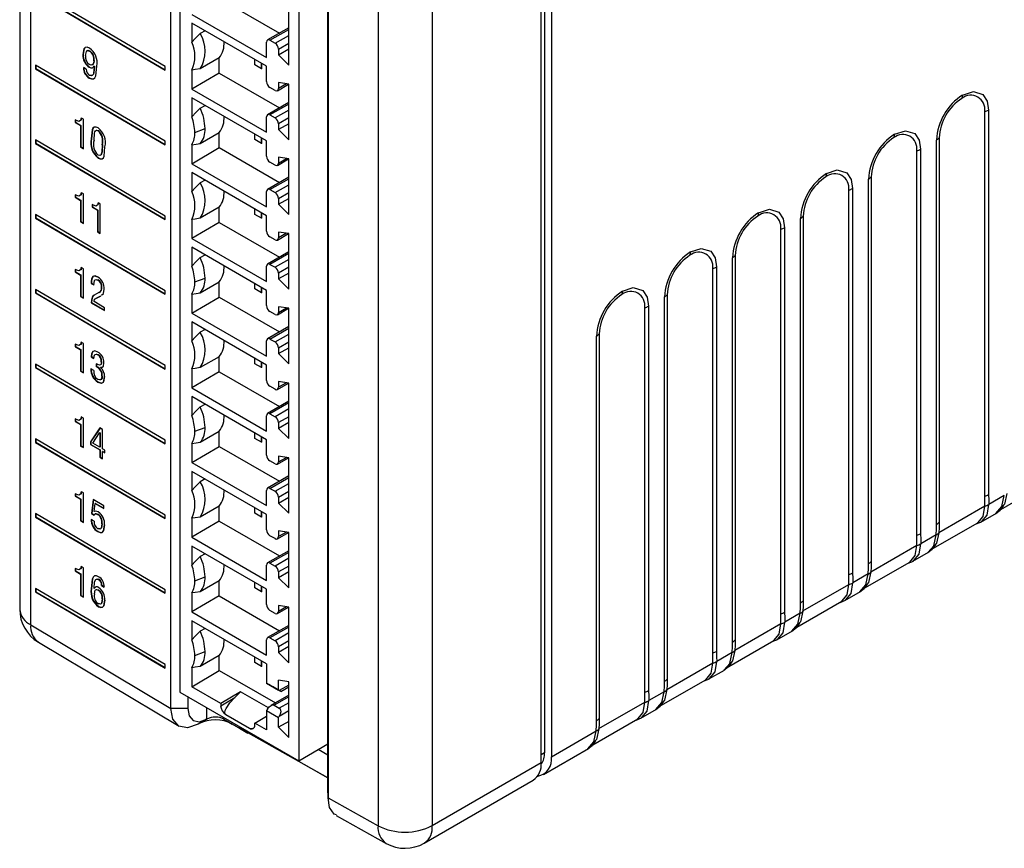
# Model space of a CAD drawing. Header units: millimetres. Extents: x 0 to 559, y 0 to 432.
# Tile 16 of 23: x 351 to 392, y 263 to 298. Entities that reach past the tile are written whole.
import ezdxf

# ---------------------------------------------------------------- set-up
doc = ezdxf.new("R2010")
doc.units = ezdxf.units.MM
doc.header["$LTSCALE"] = 2

msp = doc.modelspace()

# ---------------------------------------------------------------- linework, layer by layer
for p, q in [((357.408, 268.963), (357.408, 327.595)), ((351.119, 326.066), (351.119, 273.095)), ((357.781, 326.263), (357.781, 269.648)), ((372.951, 325.61), (372.951, 267.116)), ((351.577, 272.447), (351.577, 325.419)), ((373.234, 325.322), (373.234, 266.953)), ((372.81, 266.708), (372.81, 325.077)), ((363.94, 265.649), (363.94, 324.05)), ((363.943, 323.633), (363.943, 265.242)), ((362.73, 323.406), (362.73, 266.791)), ((366.022, 322.453), (366.022, 264.084)), ((368.275, 322.459), (368.275, 264.09)), ((357.176, 295.682), (351.779, 298.852)), ((351.779, 298.705), (357.176, 295.535)), ((351.793, 298.714), (357.176, 295.551)), ((359.421, 298.525), (361.929, 297.077)), ((358.276, 297.856), (361.387, 296.06)), ((362.306, 295.746), (362.306, 298.056)), ((361.387, 295.692), (358.276, 297.488)), ((358.276, 297.488), (358.276, 296.695)), ((358.827, 297.17), (358.629, 297.056)), ((362.306, 297.295), (361.428, 296.788)), ((361.528, 296.778), (362.306, 297.227)), ((361.74, 296.656), (362.306, 296.982)), ((361.387, 296.06), (361.387, 296.697)), ((361.528, 296.778), (361.74, 296.656)), ((361.882, 296.411), (362.306, 296.656)), ((353.758, 296.194), (353.744, 296.186)), ((354.02, 296.45), (354.021, 296.451)), ((354.039, 296.337), (354.025, 296.329)), ((361.882, 296.169), (362.306, 296.414)), ((361.882, 296.411), (361.882, 296.169)), ((361.882, 296.169), (362.306, 295.746)), ((357.176, 292.571), (351.779, 295.741)), ((351.779, 295.741), (351.779, 295.594)), ((351.793, 295.733), (351.793, 295.603)), ((354.185, 295.661), (354.223, 295.694)), ((354.215, 295.929), (354.2, 295.921)), ((354.2, 295.92), (354.2, 295.921)), ((354.223, 295.694), (354.209, 295.686)), ((354.209, 295.686), (354.212, 295.685)), ((354.226, 295.693), (354.212, 295.685)), ((354.223, 295.694), (354.226, 295.693)), ((357.176, 295.535), (357.176, 295.682)), ((359.421, 296.043), (358.629, 295.586)), ((359.421, 295.414), (359.421, 296.043)), ((360.892, 295.749), (360.892, 295.978)), ((361.175, 295.586), (360.892, 295.749)), ((361.175, 295.586), (361.175, 295.815)), ((361.193, 295.587), (361.193, 295.804)), ((361.387, 295.055), (361.387, 295.692)), ((351.793, 295.603), (351.779, 295.594)), ((351.779, 295.594), (357.176, 292.424)), ((351.793, 295.603), (357.176, 292.44)), ((353.884, 295.57), (353.771, 295.637)), ((354.026, 295.663), (354.012, 295.655)), ((358.276, 295.538), (358.276, 294.745)), ((359.421, 295.414), (358.276, 294.745)), ((359.421, 295.414), (361.929, 293.966)), ((361.193, 295.587), (361.175, 295.586)), ((354.026, 295.209), (354.012, 295.201)), ((361.84, 294.678), (362.304, 294.945)), ((362.306, 294.945), (361.882, 295.012)), ((361.882, 295.012), (361.882, 294.77)), ((362.211, 294.96), (361.882, 294.77)), ((362.306, 292.634), (362.306, 294.945)), ((358.276, 294.745), (361.387, 292.949)), ((361.74, 294.688), (361.528, 294.81)), ((361.387, 292.585), (358.276, 294.381)), ((358.276, 294.381), (358.276, 293.589)), ((358.629, 293.949), (358.827, 294.063)), ((362.306, 294.184), (361.428, 293.677)), ((362.306, 294.116), (361.528, 293.667)), ((361.528, 293.667), (361.74, 293.545)), ((362.306, 293.871), (361.74, 293.545)), ((391.255, 277.807), (391.255, 293.811)), ((391.417, 293.873), (391.417, 277.869)), ((353.429, 293.46), (353.429, 293.356)), ((353.444, 293.364), (353.429, 293.356)), ((353.429, 293.356), (353.654, 293.224)), ((353.444, 293.468), (353.444, 293.364)), ((353.444, 293.364), (353.668, 293.232)), ((353.668, 293.232), (353.654, 293.224)), ((353.654, 293.224), (353.654, 292.33)), ((353.668, 293.232), (353.668, 292.338)), ((353.767, 293.489), (353.678, 293.541)), ((353.767, 292.264), (353.767, 293.489)), ((361.387, 292.949), (361.387, 293.586)), ((362.306, 293.545), (361.882, 293.3)), ((362.306, 293.303), (361.882, 293.058)), ((361.882, 293.3), (361.882, 293.058)), ((354.393, 293.018), (354.379, 293.009)), ((358.403, 292.936), (358.827, 293.099)), ((358.629, 292.479), (359.421, 292.936)), ((359.421, 292.307), (359.421, 292.936)), ((360.892, 292.642), (360.892, 292.871)), ((361.882, 293.058), (362.306, 292.634)), ((357.176, 289.46), (351.779, 292.63)), ((351.779, 292.63), (351.779, 292.483)), ((351.793, 292.491), (351.779, 292.483)), ((351.779, 292.483), (357.176, 289.313)), ((351.793, 292.622), (351.793, 292.491)), ((351.793, 292.491), (357.176, 289.329)), ((354.109, 292.679), (354.095, 292.671)), ((354.21, 292.625), (354.21, 292.625)), ((354.564, 292.433), (354.55, 292.425)), ((357.176, 292.424), (357.176, 292.571)), ((358.276, 292.431), (358.276, 291.638)), ((361.175, 292.479), (360.892, 292.642)), ((361.175, 292.479), (361.175, 292.708)), ((361.193, 292.481), (361.175, 292.479)), ((361.193, 292.481), (361.193, 292.697)), ((361.387, 291.948), (361.387, 292.585)), ((389.254, 276.62), (389.254, 292.624)), ((389.362, 292.718), (389.362, 276.714)), ((353.668, 292.338), (353.654, 292.33)), ((353.654, 292.33), (353.767, 292.264)), ((353.668, 292.338), (353.767, 292.28)), ((358.276, 291.638), (359.421, 292.307)), ((359.421, 292.307), (361.929, 290.859)), ((388.427, 276.174), (388.427, 292.178)), ((388.589, 292.241), (388.589, 276.236)), ((354.394, 291.882), (354.379, 291.874)), ((354.393, 291.882), (354.379, 291.874)), ((354.379, 291.874), (354.379, 291.874)), ((354.393, 291.882), (354.394, 291.882)), ((358.276, 291.638), (361.387, 289.842)), ((361.74, 291.581), (361.528, 291.703)), ((361.84, 291.571), (362.304, 291.838)), ((362.306, 291.838), (361.882, 291.905)), ((361.882, 291.905), (361.882, 291.663)), ((361.882, 291.663), (362.211, 291.853)), ((362.306, 289.528), (362.306, 291.838)), ((361.387, 289.474), (358.276, 291.27)), ((358.276, 291.27), (358.276, 290.478)), ((358.827, 290.952), (358.629, 290.838)), ((362.306, 291.077), (361.428, 290.57)), ((361.528, 290.56), (362.306, 291.009)), ((361.74, 290.438), (362.306, 290.764)), ((386.425, 274.987), (386.425, 290.992)), ((386.534, 291.085), (386.534, 275.081)), ((353.444, 290.357), (353.444, 290.253)), ((353.767, 290.378), (353.678, 290.43)), ((353.767, 289.153), (353.767, 290.378)), ((361.387, 289.842), (361.387, 290.479)), ((361.528, 290.56), (361.74, 290.438)), ((361.882, 290.193), (362.306, 290.438)), ((385.598, 274.541), (385.598, 290.545)), ((385.761, 290.608), (385.761, 274.604)), ((353.429, 290.348), (353.429, 290.245)), ((353.444, 290.253), (353.429, 290.245)), ((353.429, 290.245), (353.654, 290.113)), ((353.444, 290.253), (353.668, 290.121)), ((353.668, 290.121), (353.654, 290.113)), ((353.654, 290.113), (353.654, 289.219)), ((353.668, 290.121), (353.668, 289.227)), ((354.146, 289.944), (354.146, 289.84)), ((354.469, 289.965), (354.38, 290.017)), ((354.469, 288.74), (354.469, 289.965)), ((361.882, 289.951), (362.306, 290.196)), ((361.882, 290.193), (361.882, 289.951)), ((361.882, 289.951), (362.306, 289.528)), ((354.131, 289.936), (354.131, 289.832)), ((354.146, 289.84), (354.131, 289.832)), ((354.131, 289.832), (354.356, 289.7)), ((354.146, 289.84), (354.37, 289.708)), ((354.37, 289.708), (354.356, 289.7)), ((354.356, 289.7), (354.356, 288.807)), ((354.37, 289.708), (354.37, 288.815)), ((359.421, 289.825), (358.629, 289.368)), ((359.421, 289.196), (359.421, 289.825)), ((360.892, 289.531), (360.892, 289.76)), ((361.175, 289.368), (361.175, 289.597)), ((361.193, 289.37), (361.193, 289.586)), ((357.176, 286.349), (351.779, 289.519)), ((351.779, 289.519), (351.779, 289.372)), ((351.793, 289.38), (351.779, 289.372)), ((351.779, 289.372), (357.176, 286.202)), ((351.793, 289.511), (351.793, 289.38)), ((351.793, 289.38), (357.176, 286.218)), ((353.668, 289.227), (353.654, 289.219)), ((353.654, 289.219), (353.767, 289.153)), ((353.668, 289.227), (353.767, 289.169)), ((357.176, 289.313), (357.176, 289.46)), ((358.276, 289.32), (358.276, 288.527)), ((359.421, 289.196), (358.276, 288.527)), ((359.421, 289.196), (361.929, 287.748)), ((361.175, 289.368), (360.892, 289.531)), ((361.193, 289.37), (361.175, 289.368)), ((361.387, 288.837), (361.387, 289.474)), ((383.597, 273.355), (383.597, 289.359)), ((383.705, 289.452), (383.705, 273.448)), ((354.37, 288.815), (354.356, 288.807)), ((354.356, 288.807), (354.469, 288.74)), ((354.37, 288.815), (354.469, 288.757)), ((361.84, 288.46), (362.304, 288.727)), ((362.306, 288.727), (361.882, 288.794)), ((361.882, 288.794), (361.882, 288.552)), ((362.211, 288.742), (361.882, 288.552)), ((362.306, 286.417), (362.306, 288.727)), ((382.77, 272.908), (382.77, 288.912)), ((382.932, 288.975), (382.932, 272.971)), ((358.276, 288.527), (361.387, 286.731)), ((361.74, 288.47), (361.528, 288.592)), ((361.387, 286.367), (358.276, 288.163)), ((358.276, 288.163), (358.276, 287.371)), ((362.306, 287.966), (361.428, 287.459)), ((362.306, 287.898), (361.528, 287.449)), ((358.629, 287.731), (358.827, 287.845)), ((362.306, 287.653), (361.74, 287.327)), ((380.768, 271.722), (380.768, 287.726)), ((380.877, 287.82), (380.877, 271.815)), ((353.429, 287.237), (353.429, 287.134)), ((353.444, 287.142), (353.429, 287.134)), ((353.429, 287.134), (353.654, 287.002)), ((353.444, 287.246), (353.444, 287.142)), ((353.444, 287.142), (353.668, 287.01)), ((353.767, 287.267), (353.678, 287.319)), ((353.767, 286.042), (353.767, 287.267)), ((361.387, 286.731), (361.387, 287.368)), ((361.528, 287.449), (361.74, 287.327)), ((362.306, 287.327), (361.882, 287.082)), ((362.306, 287.085), (361.882, 286.84)), ((361.882, 287.082), (361.882, 286.84)), ((379.941, 271.275), (379.941, 287.28)), ((380.104, 287.342), (380.104, 271.338)), ((353.668, 287.01), (353.654, 287.002)), ((353.654, 287.002), (353.654, 286.108)), ((353.668, 287.01), (353.668, 286.116)), ((354.11, 286.742), (354.096, 286.734)), ((354.096, 286.734), (354.096, 286.658)), ((354.11, 286.666), (354.096, 286.658)), ((354.11, 286.742), (354.11, 286.666)), ((354.11, 286.666), (354.223, 286.6)), ((354.175, 286.949), (354.161, 286.941)), ((354.305, 286.825), (354.38, 286.804)), ((354.38, 286.804), (354.366, 286.795)), ((358.403, 286.718), (358.827, 286.881)), ((358.629, 286.261), (359.421, 286.718)), ((359.421, 286.089), (359.421, 286.718)), ((361.882, 286.84), (362.306, 286.417)), ((357.176, 283.238), (351.779, 286.408)), ((351.779, 286.408), (351.779, 286.261)), ((351.793, 286.269), (351.779, 286.261)), ((351.779, 286.261), (357.176, 283.091)), ((351.793, 286.4), (351.793, 286.269)), ((351.793, 286.269), (357.176, 283.107)), ((354.096, 286.658), (354.209, 286.592)), ((354.412, 286.275), (354.214, 286.164)), ((354.538, 286.494), (354.524, 286.486)), ((357.176, 286.202), (357.176, 286.349)), ((360.892, 286.424), (360.892, 286.653)), ((361.175, 286.261), (360.892, 286.424)), ((361.175, 286.261), (361.175, 286.49)), ((361.193, 286.263), (361.175, 286.261)), ((361.193, 286.263), (361.193, 286.479)), ((361.387, 285.73), (361.387, 286.367)), ((353.668, 286.116), (353.654, 286.108)), ((353.654, 286.108), (353.767, 286.042)), ((353.668, 286.116), (353.767, 286.058)), ((354.109, 285.857), (354.095, 285.849)), ((354.095, 285.849), (354.649, 285.524)), ((354.109, 285.857), (354.649, 285.54)), ((354.149, 286.096), (354.135, 286.088)), ((354.649, 285.643), (354.21, 285.901)), ((354.286, 286.035), (354.474, 286.127)), ((354.3, 286.043), (354.286, 286.035)), ((354.3, 286.043), (354.488, 286.135)), ((354.488, 286.135), (354.474, 286.127)), ((358.276, 286.213), (358.276, 285.42)), ((358.276, 285.42), (359.421, 286.089)), ((359.421, 286.089), (361.929, 284.641)), ((377.94, 270.089), (377.94, 286.093)), ((378.048, 286.187), (378.048, 270.183)), ((354.649, 285.524), (354.649, 285.643)), ((361.74, 285.363), (361.528, 285.485)), ((361.84, 285.353), (362.304, 285.621)), ((362.306, 285.62), (361.882, 285.687)), ((361.882, 285.687), (361.882, 285.445)), ((361.882, 285.445), (362.211, 285.635)), ((362.306, 283.31), (362.306, 285.62)), ((377.113, 269.643), (377.113, 285.647)), ((377.275, 285.709), (377.275, 269.705)), ((358.276, 285.42), (361.387, 283.624)), ((361.387, 283.256), (358.276, 285.052)), ((358.276, 285.052), (358.276, 284.26)), ((358.827, 284.734), (358.629, 284.62)), ((362.306, 284.859), (361.428, 284.352)), ((361.528, 284.342), (362.306, 284.791)), ((361.387, 283.624), (361.387, 284.261)), ((361.528, 284.342), (361.74, 284.22)), ((361.74, 284.22), (362.306, 284.546)), ((361.882, 283.975), (362.306, 284.22)), ((375.112, 268.456), (375.112, 284.46)), ((375.22, 284.554), (375.22, 268.55)), ((353.429, 284.126), (353.429, 284.023)), ((353.444, 284.031), (353.429, 284.023)), ((353.429, 284.023), (353.654, 283.891)), ((353.444, 284.135), (353.444, 284.031)), ((353.444, 284.031), (353.668, 283.899)), ((353.668, 283.899), (353.654, 283.891)), ((353.654, 283.891), (353.654, 282.997)), ((353.668, 283.899), (353.668, 283.005)), ((353.767, 284.156), (353.678, 284.208)), ((353.767, 282.931), (353.767, 284.156)), ((361.882, 283.733), (362.306, 283.978)), ((361.882, 283.975), (361.882, 283.733)), ((354.11, 283.611), (354.096, 283.602)), ((354.096, 283.602), (354.209, 283.536)), ((354.11, 283.611), (354.223, 283.544)), ((354.384, 283.69), (354.37, 283.682)), ((354.526, 283.405), (354.512, 283.397)), ((359.421, 283.607), (358.629, 283.15)), ((359.421, 282.978), (359.421, 283.607)), ((360.892, 283.313), (360.892, 283.542)), ((361.882, 283.733), (362.306, 283.31)), ((357.176, 280.127), (351.779, 283.297)), ((351.779, 283.297), (351.779, 283.15)), ((351.793, 283.158), (351.779, 283.15)), ((351.779, 283.15), (357.176, 279.98)), ((351.793, 283.289), (351.793, 283.158)), ((351.793, 283.158), (357.176, 279.996)), ((353.668, 283.005), (353.654, 282.997)), ((353.654, 282.997), (353.767, 282.931)), ((353.668, 283.005), (353.767, 282.947)), ((354.197, 283.036), (354.082, 283.104)), ((354.303, 283.311), (354.303, 283.191)), ((354.317, 283.2), (354.303, 283.191)), ((354.317, 283.319), (354.317, 283.2)), ((354.497, 283.168), (354.483, 283.16)), ((354.483, 283.157), (354.483, 283.16)), ((357.176, 283.091), (357.176, 283.238)), ((358.276, 283.102), (358.276, 282.309)), ((361.175, 283.15), (360.892, 283.313)), ((361.175, 283.15), (361.175, 283.379)), ((361.193, 283.152), (361.175, 283.15)), ((361.193, 283.152), (361.193, 283.368)), ((361.387, 282.619), (361.387, 283.256)), ((354.552, 282.8), (354.538, 282.792)), ((359.421, 282.978), (358.276, 282.309)), ((359.421, 282.978), (361.929, 281.53)), ((362.306, 282.509), (361.882, 282.576)), ((361.882, 282.576), (361.882, 282.334)), ((354.382, 282.556), (354.367, 282.548)), ((358.276, 282.309), (361.387, 280.513)), ((361.74, 282.252), (361.528, 282.374)), ((361.84, 282.242), (362.304, 282.51)), ((362.211, 282.524), (361.882, 282.334)), ((362.306, 280.199), (362.306, 282.509)), ((361.387, 280.149), (358.276, 281.945)), ((358.276, 281.945), (358.276, 281.153)), ((358.629, 281.513), (358.827, 281.627)), ((362.306, 281.748), (361.428, 281.241)), ((362.306, 281.68), (361.528, 281.231)), ((362.306, 281.435), (361.74, 281.109)), ((353.429, 281.015), (353.429, 280.912)), ((353.444, 281.024), (353.444, 280.92)), ((353.767, 281.045), (353.678, 281.096)), ((353.767, 279.82), (353.767, 281.045)), ((361.387, 280.513), (361.387, 281.15)), ((361.528, 281.231), (361.74, 281.109)), ((362.306, 281.109), (361.882, 280.864)), ((353.444, 280.92), (353.429, 280.912)), ((353.429, 280.912), (353.654, 280.78)), ((353.444, 280.92), (353.668, 280.788)), ((353.668, 280.788), (353.654, 280.78)), ((353.654, 280.78), (353.654, 279.886)), ((353.668, 280.788), (353.668, 279.894)), ((354.457, 280.639), (354.069, 280.068)), ((354.463, 280.636), (354.083, 280.076)), ((354.56, 280.579), (354.457, 280.639)), ((354.56, 279.776), (354.56, 280.579)), ((358.403, 280.5), (358.827, 280.663)), ((362.306, 280.867), (361.882, 280.622)), ((361.882, 280.864), (361.882, 280.622)), ((361.882, 280.622), (362.306, 280.199)), ((357.176, 277.016), (351.779, 280.186)), ((351.779, 280.186), (351.779, 280.039)), ((351.793, 280.178), (351.793, 280.047)), ((354.158, 280.012), (354.444, 280.433)), ((354.458, 280.441), (354.444, 280.433)), ((354.444, 280.433), (354.447, 280.431)), ((354.461, 280.439), (354.447, 280.431)), ((354.447, 280.431), (354.447, 279.842)), ((354.458, 280.441), (354.461, 280.439)), ((354.461, 280.439), (354.461, 279.85)), ((357.176, 279.98), (357.176, 280.127)), ((358.629, 280.043), (359.421, 280.5)), ((359.421, 279.871), (359.421, 280.5)), ((360.892, 280.206), (360.892, 280.435)), ((361.175, 280.043), (360.892, 280.206)), ((361.175, 280.043), (361.175, 280.272)), ((361.193, 280.045), (361.193, 280.261)), ((361.387, 279.512), (361.387, 280.149)), ((351.793, 280.047), (351.779, 280.039)), ((351.779, 280.039), (357.176, 276.869)), ((351.793, 280.047), (357.176, 276.885)), ((353.668, 279.894), (353.654, 279.886)), ((353.654, 279.886), (353.767, 279.82)), ((353.668, 279.894), (353.767, 279.836)), ((354.083, 280.076), (354.069, 280.068)), ((354.069, 280.068), (354.069, 279.945)), ((354.083, 279.953), (354.069, 279.945)), ((354.069, 279.945), (354.447, 279.723)), ((354.083, 280.076), (354.083, 279.953)), ((354.083, 279.953), (354.461, 279.731)), ((354.447, 279.842), (354.158, 280.012)), ((354.461, 279.85), (354.447, 279.842)), ((354.461, 279.731), (354.447, 279.723)), ((354.447, 279.723), (354.447, 279.42)), ((354.461, 279.731), (354.461, 279.428)), ((354.654, 279.721), (354.56, 279.776)), ((354.654, 279.601), (354.654, 279.721)), ((358.276, 279.995), (358.276, 279.202)), ((358.276, 279.202), (359.421, 279.871)), ((359.421, 279.871), (361.929, 278.423)), ((361.193, 280.045), (361.175, 280.043)), ((354.461, 279.428), (354.447, 279.42)), ((354.447, 279.42), (354.56, 279.354)), ((354.461, 279.428), (354.56, 279.37)), ((354.574, 279.665), (354.56, 279.657)), ((354.56, 279.354), (354.56, 279.657)), ((354.56, 279.657), (354.654, 279.601)), ((354.574, 279.665), (354.654, 279.618)), ((361.84, 279.135), (362.304, 279.403)), ((362.306, 279.402), (361.882, 279.469)), ((361.882, 279.469), (361.882, 279.227)), ((361.882, 279.227), (362.211, 279.417)), ((362.306, 277.092), (362.306, 279.402)), ((358.276, 279.202), (361.387, 277.406)), ((361.74, 279.145), (361.528, 279.268)), ((361.387, 277.038), (358.276, 278.834)), ((358.276, 278.834), (358.276, 278.042)), ((358.827, 278.516), (358.629, 278.402)), ((362.306, 278.641), (361.428, 278.134)), ((361.528, 278.124), (362.306, 278.573)), ((361.528, 278.124), (361.74, 278.002)), ((361.74, 278.002), (362.306, 278.328)), ((391.833, 277.192), (393.794, 278.324)), ((353.429, 277.904), (353.429, 277.801)), ((353.444, 277.809), (353.429, 277.801)), ((353.429, 277.801), (353.654, 277.669)), ((353.444, 277.913), (353.444, 277.809)), ((353.444, 277.809), (353.668, 277.677)), ((353.668, 277.677), (353.654, 277.669)), ((353.654, 277.669), (353.654, 276.775)), ((353.668, 277.677), (353.668, 276.783)), ((353.767, 277.934), (353.678, 277.985)), ((353.767, 276.709), (353.767, 277.934)), ((354.171, 277.666), (354.112, 277.074)), ((354.184, 277.658), (354.126, 277.083)), ((354.616, 277.404), (354.171, 277.666)), ((361.387, 277.406), (361.387, 278.043)), ((361.882, 277.757), (362.306, 278.002)), ((361.882, 277.515), (362.306, 277.76)), ((361.882, 277.757), (361.882, 277.515)), ((392.071, 277.827), (391.429, 277.456)), ((354.217, 277.162), (354.264, 277.492)), ((354.278, 277.5), (354.264, 277.492)), ((354.264, 277.492), (354.616, 277.285)), ((354.278, 277.5), (354.616, 277.302)), ((354.616, 277.285), (354.616, 277.404)), ((359.421, 277.389), (358.629, 276.932)), ((359.421, 276.76), (359.421, 277.389)), ((360.892, 277.095), (360.892, 277.324)), ((361.882, 277.515), (362.306, 277.092)), ((389.351, 276.288), (391.266, 277.393)), ((357.176, 273.905), (351.779, 277.075)), ((351.779, 277.075), (351.779, 276.928)), ((351.793, 276.936), (351.779, 276.928)), ((351.779, 276.928), (357.176, 273.758)), ((351.793, 277.067), (351.793, 276.936)), ((351.793, 276.936), (357.176, 273.774)), ((354.126, 277.083), (354.112, 277.074)), ((354.112, 277.074), (354.212, 277.016)), ((354.126, 277.083), (354.226, 277.024)), ((354.22, 277.157), (354.217, 277.162)), ((354.234, 277.166), (354.22, 277.157)), ((354.269, 277.071), (354.255, 277.063)), ((354.374, 277.05), (354.36, 277.042)), ((357.176, 276.869), (357.176, 277.016)), ((358.276, 276.884), (358.276, 276.091)), ((361.175, 276.932), (360.892, 277.095)), ((361.175, 276.932), (361.175, 277.161)), ((361.193, 276.934), (361.175, 276.932)), ((361.193, 276.934), (361.193, 277.15)), ((361.387, 276.401), (361.387, 277.038)), ((391.094, 276.722), (391.743, 277.097)), ((353.668, 276.783), (353.654, 276.775)), ((353.654, 276.775), (353.767, 276.709)), ((353.668, 276.783), (353.767, 276.725)), ((354.21, 276.763), (354.095, 276.831)), ((354.455, 276.435), (354.381, 276.453)), ((354.551, 276.654), (354.537, 276.646)), ((359.421, 276.76), (358.276, 276.091)), ((359.421, 276.76), (361.929, 275.312)), ((389.005, 275.56), (390.966, 276.692)), ((354.384, 276.332), (354.37, 276.324)), ((358.276, 276.091), (361.387, 274.295)), ((361.74, 276.034), (361.528, 276.156)), ((361.84, 276.024), (362.304, 276.292)), ((362.306, 276.291), (361.882, 276.358)), ((361.882, 276.358), (361.882, 276.116)), ((362.211, 276.306), (361.882, 276.116)), ((362.306, 273.981), (362.306, 276.291)), ((389.242, 276.194), (388.6, 275.823)), ((361.387, 273.927), (358.276, 275.723)), ((358.276, 275.723), (358.276, 274.931)), ((386.523, 274.655), (388.438, 275.761)), ((358.827, 275.405), (358.629, 275.291)), ((362.306, 275.53), (361.428, 275.023)), ((362.306, 275.462), (361.528, 275.013)), ((362.306, 275.217), (361.74, 274.891)), ((388.266, 275.089), (388.915, 275.464)), ((353.429, 274.793), (353.429, 274.69)), ((353.444, 274.801), (353.444, 274.698)), ((353.767, 274.822), (353.678, 274.874)), ((353.767, 273.598), (353.767, 274.822)), ((361.387, 274.295), (361.387, 274.932)), ((361.528, 275.013), (361.74, 274.891)), ((362.306, 274.891), (361.882, 274.646)), ((386.176, 273.927), (388.137, 275.059)), ((353.444, 274.698), (353.429, 274.69)), ((353.429, 274.69), (353.654, 274.558)), ((353.444, 274.698), (353.668, 274.566)), ((353.668, 274.566), (353.654, 274.558)), ((353.654, 274.558), (353.654, 273.664)), ((353.668, 274.566), (353.668, 273.672)), ((358.403, 274.278), (358.827, 274.441)), ((362.306, 274.649), (361.882, 274.404)), ((361.882, 274.646), (361.882, 274.404)), ((361.882, 274.404), (362.306, 273.981)), ((386.414, 274.561), (385.772, 274.191)), ((354.403, 274.346), (354.389, 274.338)), ((354.539, 274.091), (354.525, 274.083)), ((354.525, 274.083), (354.638, 274.016)), ((354.539, 274.091), (354.652, 274.025)), ((359.421, 274.278), (358.629, 273.821)), ((359.421, 273.649), (359.421, 274.278)), ((360.892, 273.984), (360.892, 274.213)), ((361.175, 273.821), (360.892, 273.984)), ((361.175, 273.821), (361.175, 274.05)), ((361.193, 273.823), (361.193, 274.039)), ((383.694, 273.022), (385.609, 274.128)), ((357.176, 270.794), (351.779, 273.964)), ((351.779, 273.964), (351.779, 273.817)), ((351.793, 273.825), (351.779, 273.817)), ((351.779, 273.817), (357.176, 270.647)), ((351.793, 273.956), (351.793, 273.825)), ((351.793, 273.825), (357.176, 270.663)), ((353.668, 273.672), (353.654, 273.664)), ((353.654, 273.664), (353.767, 273.598)), ((353.668, 273.672), (353.767, 273.614)), ((354.109, 273.952), (354.095, 273.944)), ((354.213, 273.959), (354.21, 273.961)), ((354.227, 273.967), (354.213, 273.959)), ((354.397, 273.895), (354.383, 273.887)), ((357.176, 273.758), (357.176, 273.905)), ((358.276, 273.773), (358.276, 272.98)), ((359.421, 273.649), (358.276, 272.98)), ((359.421, 273.649), (361.929, 272.201)), ((361.193, 273.823), (361.175, 273.821)), ((361.387, 273.29), (361.387, 273.927)), ((385.438, 273.456), (386.087, 273.831)), ((354.409, 273.207), (354.394, 273.199)), ((354.408, 273.207), (354.394, 273.199)), ((354.394, 273.199), (354.394, 273.199)), ((354.474, 273.312), (354.406, 273.328)), ((354.408, 273.207), (354.409, 273.207)), ((354.564, 273.535), (354.55, 273.527)), ((354.564, 273.535), (354.55, 273.527)), ((354.55, 273.527), (354.55, 273.527)), ((354.564, 273.535), (354.564, 273.535)), ((361.84, 272.913), (362.304, 273.181)), ((362.306, 273.18), (361.882, 273.247)), ((361.882, 273.247), (361.882, 273.005)), ((362.211, 273.195), (361.882, 273.005)), ((362.306, 270.87), (362.306, 273.18)), ((383.348, 272.294), (385.309, 273.426)), ((358.276, 272.98), (361.387, 271.184)), ((361.74, 272.923), (361.528, 273.045)), ((383.586, 272.928), (382.943, 272.558)), ((351.577, 272.447), (357.408, 268.963)), ((361.387, 270.816), (358.276, 272.612)), ((358.276, 272.612), (358.276, 271.82)), ((362.306, 272.419), (361.428, 271.912)), ((362.306, 272.351), (361.528, 271.902)), ((380.866, 271.389), (382.781, 272.495)), ((358.827, 272.294), (358.629, 272.18)), ((362.306, 272.106), (361.74, 271.78)), ((382.609, 271.823), (383.258, 272.198)), ((351.898, 271.721), (357.747, 268.226)), ((361.387, 271.184), (361.387, 271.821)), ((361.528, 271.902), (361.74, 271.78)), ((362.306, 271.78), (361.882, 271.535)), ((362.306, 271.538), (361.882, 271.293)), ((361.882, 271.535), (361.882, 271.293)), ((380.519, 270.661), (382.48, 271.793)), ((358.403, 271.167), (358.827, 271.33)), ((359.421, 271.167), (358.629, 270.71)), ((359.421, 270.538), (359.421, 271.167)), ((361.882, 271.293), (362.306, 270.87)), ((380.757, 271.296), (380.115, 270.925)), ((357.176, 270.647), (357.176, 270.794)), ((360.892, 270.873), (360.892, 271.102)), ((361.175, 270.71), (360.892, 270.873)), ((361.175, 270.71), (361.175, 270.939)), ((361.193, 270.712), (361.175, 270.71)), ((361.193, 270.712), (361.193, 270.928)), ((361.387, 270.816), (361.387, 270.016)), ((378.037, 269.757), (379.953, 270.862)), ((358.276, 270.662), (358.276, 269.869)), ((358.276, 269.869), (359.421, 270.538)), ((359.421, 270.538), (361.752, 269.192)), ((379.781, 270.191), (380.43, 270.565)), ((361.387, 270.016), (361.882, 269.73)), ((361.422, 269.996), (361.387, 270.016)), ((362.306, 270.069), (361.882, 270.136)), ((361.882, 269.73), (361.882, 270.136)), ((362.306, 269.934), (361.917, 269.71)), ((362.306, 267.759), (362.306, 270.069)), ((377.691, 269.028), (379.652, 270.16)), ((357.781, 269.648), (362.73, 266.791)), ((359.478, 269.175), (358.276, 269.869)), ((360.3, 269.655), (359.478, 269.175)), ((360.06, 269.416), (360.3, 269.655)), ((361.461, 268.985), (360.3, 269.655)), ((362.306, 269.512), (361.562, 269.083)), ((361.917, 269.71), (361.705, 269.832)), ((361.917, 269.71), (361.882, 269.73)), ((361.974, 269.675), (362.306, 269.867)), ((377.929, 269.663), (377.287, 269.292)), ((358.109, 269.459), (358.109, 268.963)), ((359.478, 269.08), (360.06, 269.416)), ((359.478, 269.175), (359.478, 269.08)), ((362.306, 269.444), (361.705, 269.097)), ((361.705, 269.097), (361.917, 268.975)), ((362.306, 269.2), (361.917, 268.975)), ((375.209, 268.124), (377.124, 269.229)), ((358.109, 268.963), (357.408, 268.963)), ((358.908, 268.523), (358.908, 268.997)), ((359.69, 268.712), (360.68, 268.141)), ((360.892, 268.358), (361.387, 268.647)), ((361.422, 268.934), (361.387, 268.873)), ((361.387, 268.873), (361.387, 268.072)), ((361.387, 268.873), (361.882, 268.587)), ((361.882, 268.587), (361.917, 268.648)), ((361.917, 268.648), (362.306, 268.873)), ((376.952, 268.558), (377.601, 268.932)), ((358.89, 268.512), (358.539, 268.31)), ((358.558, 268.32), (358.539, 268.31)), ((358.908, 268.523), (358.558, 268.32)), ((358.89, 268.512), (358.908, 268.523)), ((359.615, 268.516), (359.615, 268.589)), ((359.615, 268.516), (360.255, 268.14)), ((359.615, 268.516), (359.96, 268.313)), ((360.603, 267.935), (359.96, 268.313)), ((360.892, 268.263), (360.892, 268.358)), ((361.387, 268.072), (360.892, 268.358)), ((361.882, 268.182), (361.882, 268.587)), ((362.306, 268.427), (361.882, 268.182)), ((374.863, 267.395), (376.823, 268.527)), ((360.255, 268.14), (360.255, 268.22)), ((360.255, 268.14), (360.603, 267.935)), ((360.309, 268.188), (360.297, 268.14)), ((360.297, 268.14), (363.94, 266.074)), ((360.641, 267.941), (360.356, 268.106)), ((360.603, 267.935), (360.627, 267.949)), ((363.94, 266.07), (360.641, 267.941)), ((361.882, 268.182), (362.306, 267.759)), ((373.234, 266.953), (375.1, 268.03)), ((362.73, 266.791), (363.94, 267.489)), ((363.94, 267.023), (363.536, 267.256)), ((372.951, 267.116), (372.81, 267.034)), ((372.903, 266.22), (374.773, 267.3)), ((368.275, 264.09), (372.81, 266.708)), ((367.943, 263.357), (372.479, 265.975)), ((363.943, 265.242), (363.94, 265.649)), ((363.943, 265.242), (366.022, 264.084)), ((364.283, 264.505), (366.364, 263.345))]:
    msp.add_line(p, q)
at = {"flags": 128}
for points in [[(358.629, 297.056), (358.422, 296.848), (358.276, 296.695)], [(354.021, 296.451), (353.927, 296.485), (353.847, 296.471), (353.79, 296.414), (353.744, 296.186)], [(353.836, 296.455), (353.804, 296.423), (353.758, 296.194)], [(353.859, 296.142), (353.891, 296.312), (353.913, 296.339), (353.945, 296.351), (354.025, 296.329)], [(353.912, 296.328), (353.927, 296.347), (353.959, 296.359), (354.039, 296.337)], [(354.012, 295.201), (354.104, 295.166), (354.188, 295.166), (354.25, 295.211), (354.285, 295.292), (354.327, 295.701)], [(354.012, 295.655), (354.08, 295.627), (354.142, 295.627), (354.209, 295.686)], [(354.2, 295.921), (354.19, 295.824), (354.152, 295.753), (354.095, 295.74), (354.026, 295.766)], [(354.212, 295.685), (354.185, 295.412), (354.168, 295.353), (354.135, 295.31), (354.086, 295.296), (354.026, 295.312)], [(354.226, 295.693), (354.199, 295.421), (354.182, 295.361), (354.15, 295.318), (354.1, 295.304), (354.04, 295.32)], [(354.215, 295.929), (354.204, 295.832), (354.166, 295.761), (354.126, 295.752)], [(354.026, 295.663), (354.094, 295.635), (354.135, 295.635)], [(358.629, 295.586), (358.421, 295.554), (358.276, 295.538)], [(354.026, 295.209), (354.119, 295.174), (354.202, 295.174), (354.247, 295.207)], [(390.336, 294.498), (390.783, 294.645), (391.172, 294.524), (391.359, 294.246), (391.417, 293.873)], [(358.276, 293.589), (358.463, 293.783), (358.629, 293.949)], [(353.678, 293.541), (353.654, 293.441), (353.585, 293.399), (353.429, 293.46)], [(353.693, 293.549), (353.669, 293.449), (353.662, 293.445)], [(354.379, 293.129), (354.296, 293.159), (354.22, 293.158), (354.165, 293.115), (354.133, 293.042), (354.095, 292.671)], [(354.194, 293.135), (354.179, 293.123), (354.148, 293.05), (354.109, 292.679)], [(354.21, 292.625), (354.224, 292.906), (354.239, 292.969), (354.269, 293.014), (354.319, 293.028), (354.379, 293.009)], [(354.32, 293.033), (354.333, 293.036), (354.393, 293.018)], [(387.507, 292.865), (387.955, 293.012), (388.344, 292.891), (388.53, 292.613), (388.589, 292.241)], [(354.55, 292.425), (354.537, 292.119), (354.495, 291.995), (354.444, 291.974), (354.379, 291.993)], [(354.564, 292.433), (354.551, 292.127), (354.51, 292.003), (354.465, 291.985)], [(358.276, 292.431), (358.464, 292.453), (358.629, 292.479)], [(354.379, 291.874), (354.464, 291.84), (354.542, 291.839), (354.599, 291.881), (354.63, 291.957), (354.665, 292.336)], [(354.394, 291.882), (354.479, 291.848), (354.556, 291.847), (354.599, 291.879)], [(384.679, 291.232), (385.126, 291.379), (385.515, 291.259), (385.702, 290.98), (385.761, 290.608)], [(358.629, 290.838), (358.422, 290.63), (358.276, 290.478)], [(353.678, 290.43), (353.654, 290.33), (353.585, 290.288), (353.429, 290.348)], [(353.693, 290.438), (353.669, 290.338), (353.662, 290.334)], [(354.38, 290.017), (354.356, 289.917), (354.287, 289.876), (354.131, 289.936)], [(354.395, 290.025), (354.371, 289.925), (354.364, 289.921)], [(381.85, 289.6), (382.298, 289.746), (382.687, 289.626), (382.873, 289.347), (382.932, 288.975)], [(358.629, 289.368), (358.421, 289.336), (358.276, 289.32)], [(379.022, 287.967), (379.469, 288.113), (379.858, 287.993), (380.045, 287.715), (380.104, 287.342)], [(358.276, 287.371), (358.463, 287.565), (358.629, 287.731)], [(353.678, 287.319), (353.654, 287.219), (353.585, 287.177), (353.429, 287.237)], [(353.693, 287.327), (353.669, 287.227), (353.662, 287.223)], [(354.161, 286.941), (354.107, 286.841), (354.096, 286.734)], [(354.175, 286.949), (354.121, 286.849), (354.11, 286.742)], [(354.371, 286.911), (354.244, 286.96), (354.191, 286.948)], [(354.385, 286.919), (354.259, 286.968), (354.205, 286.956)], [(354.209, 286.592), (354.231, 286.775), (354.251, 286.806), (354.284, 286.819), (354.366, 286.795)], [(354.528, 286.173), (354.608, 286.242), (354.639, 286.414)], [(358.276, 286.213), (358.464, 286.235), (358.629, 286.261)], [(376.193, 286.334), (376.641, 286.481), (377.03, 286.36), (377.216, 286.082), (377.275, 285.709)], [(354.135, 286.088), (354.102, 285.962), (354.095, 285.849)], [(354.149, 286.096), (354.117, 285.97), (354.109, 285.857)], [(354.214, 286.164), (354.165, 286.129), (354.135, 286.088)], [(354.229, 286.173), (354.179, 286.137), (354.149, 286.096)], [(354.21, 285.901), (354.236, 285.996), (354.286, 286.035)], [(358.629, 284.62), (358.422, 284.412), (358.276, 284.26)], [(353.693, 284.216), (353.669, 284.116), (353.662, 284.112)], [(353.678, 284.208), (353.654, 284.108), (353.585, 284.066), (353.429, 284.126)], [(354.373, 283.799), (354.242, 283.848), (354.142, 283.809), (354.104, 283.719), (354.096, 283.602)], [(354.17, 283.823), (354.156, 283.817), (354.118, 283.727), (354.11, 283.611)], [(354.209, 283.536), (354.216, 283.63), (354.249, 283.701), (354.304, 283.709), (354.37, 283.682)], [(354.512, 283.397), (354.506, 283.33), (354.487, 283.274), (354.444, 283.252), (354.303, 283.311)], [(354.304, 283.715), (354.319, 283.717), (354.384, 283.69)], [(354.526, 283.405), (354.52, 283.338), (354.506, 283.296)], [(354.483, 283.16), (354.555, 283.165), (354.603, 283.215), (354.625, 283.351)], [(354.497, 283.168), (354.569, 283.173), (354.596, 283.201)], [(358.629, 283.15), (358.421, 283.118), (358.276, 283.102)], [(354.367, 282.548), (354.504, 282.5), (354.604, 282.551), (354.651, 282.771)], [(354.538, 282.792), (354.528, 282.706), (354.49, 282.647), (354.438, 282.638), (354.377, 282.661)], [(354.382, 282.556), (354.518, 282.508), (354.618, 282.559), (354.665, 282.78)], [(354.552, 282.8), (354.542, 282.714), (354.504, 282.655), (354.47, 282.649)], [(358.276, 281.153), (358.463, 281.347), (358.629, 281.513)], [(353.678, 281.096), (353.654, 280.997), (353.585, 280.955), (353.429, 281.015)], [(353.693, 281.105), (353.669, 281.005), (353.662, 281.001)], [(358.276, 279.995), (358.464, 280.017), (358.629, 280.043)], [(358.629, 278.402), (358.422, 278.194), (358.276, 278.042)], [(353.678, 277.985), (353.654, 277.885), (353.585, 277.844), (353.429, 277.904)], [(353.693, 277.994), (353.669, 277.894), (353.662, 277.89)], [(391.266, 277.393), (391.257, 277.623), (391.255, 277.807)], [(391.417, 277.869), (391.421, 277.639), (391.429, 277.456)], [(391.72, 277.084), (391.723, 277.085), (391.971, 277.37), (392.071, 277.827)], [(392.179, 277.911), (392.08, 277.471), (392.012, 277.393)], [(390.961, 276.69), (390.965, 276.691), (391.196, 276.96), (391.267, 277.384)], [(391.115, 276.736), (391.119, 276.736), (391.357, 277.016), (391.429, 277.456)], [(391.267, 277.384), (391.266, 277.389), (391.266, 277.393)], [(391.72, 277.083), (391.903, 277.224), (392.049, 277.413)], [(354.212, 277.016), (354.239, 277.053), (354.279, 277.068), (354.36, 277.042)], [(354.388, 277.144), (354.285, 277.178), (354.22, 277.157)], [(354.271, 277.068), (354.294, 277.076), (354.374, 277.05)], [(358.629, 276.932), (358.421, 276.9), (358.276, 276.884)], [(354.537, 276.646), (354.504, 276.469), (354.481, 276.439), (354.449, 276.425), (354.367, 276.445)], [(354.37, 276.324), (354.468, 276.286), (354.553, 276.295), (354.608, 276.359), (354.652, 276.6)], [(354.384, 276.332), (354.482, 276.294), (354.567, 276.303), (354.622, 276.367), (354.666, 276.608)], [(354.551, 276.654), (354.518, 276.477), (354.507, 276.462)], [(389.242, 276.194), (389.252, 276.437), (389.254, 276.62)], [(389.362, 276.714), (389.359, 276.477), (389.351, 276.288)], [(390.884, 276.644), (390.904, 276.647), (391.117, 276.735)], [(388.438, 275.761), (388.429, 275.99), (388.427, 276.174)], [(388.589, 276.236), (388.593, 276.006), (388.6, 275.823)], [(388.891, 275.452), (388.895, 275.452), (389.143, 275.737), (389.242, 276.194)], [(389.351, 276.278), (389.252, 275.838), (389.183, 275.76)], [(389.351, 276.288), (389.351, 276.282), (389.351, 276.278)], [(388.133, 275.058), (388.136, 275.058), (388.367, 275.327), (388.438, 275.751)], [(388.287, 275.103), (388.291, 275.104), (388.529, 275.383), (388.6, 275.823)], [(388.438, 275.751), (388.438, 275.757), (388.438, 275.761)], [(388.892, 275.45), (389.075, 275.591), (389.221, 275.78)], [(358.629, 275.291), (358.422, 275.083), (358.276, 274.931)], [(353.678, 274.874), (353.654, 274.774), (353.585, 274.733), (353.429, 274.793)], [(353.693, 274.883), (353.669, 274.783), (353.662, 274.778)], [(386.414, 274.561), (386.423, 274.804), (386.425, 274.987)], [(386.534, 275.081), (386.53, 274.844), (386.523, 274.655)], [(388.055, 275.011), (388.076, 275.014), (388.288, 275.102)], [(354.402, 274.449), (354.31, 274.483), (354.228, 274.48), (354.168, 274.433), (354.135, 274.352), (354.095, 273.944)], [(354.202, 274.457), (354.183, 274.441), (354.149, 274.36), (354.109, 273.952)], [(385.609, 274.128), (385.6, 274.358), (385.598, 274.541)], [(385.761, 274.604), (385.764, 274.373), (385.772, 274.191)], [(386.063, 273.819), (386.067, 273.819), (386.315, 274.105), (386.414, 274.561)], [(386.522, 274.645), (386.423, 274.205), (386.355, 274.127)], [(386.523, 274.655), (386.522, 274.65), (386.522, 274.645)], [(354.21, 273.961), (354.235, 274.231), (354.282, 274.335), (354.33, 274.352), (354.389, 274.338)], [(354.403, 273.995), (354.336, 274.021), (354.277, 274.019), (354.213, 273.959)], [(354.417, 274.003), (354.35, 274.029), (354.291, 274.027), (354.227, 273.967)], [(354.333, 274.356), (354.344, 274.36), (354.403, 274.346)], [(385.305, 273.425), (385.308, 273.426), (385.539, 273.695), (385.61, 274.118)], [(385.459, 273.47), (385.463, 273.471), (385.701, 273.75), (385.772, 274.191)], [(385.61, 274.118), (385.61, 274.124), (385.609, 274.128)], [(386.063, 273.817), (386.246, 273.958), (386.393, 274.147)], [(354.224, 273.731), (354.255, 273.884), (354.278, 273.906), (354.309, 273.912), (354.383, 273.887)], [(354.32, 273.919), (354.324, 273.92), (354.397, 273.895)], [(358.629, 273.821), (358.421, 273.789), (358.276, 273.773)], [(354.55, 273.527), (354.522, 273.349), (354.502, 273.317), (354.472, 273.301), (354.392, 273.32)], [(354.394, 273.199), (354.487, 273.166), (354.565, 273.182), (354.62, 273.24), (354.665, 273.467)], [(354.409, 273.207), (354.501, 273.174), (354.579, 273.19), (354.634, 273.248), (354.679, 273.475)], [(354.564, 273.535), (354.536, 273.357), (354.525, 273.339)], [(383.586, 272.928), (383.595, 273.171), (383.597, 273.355)], [(383.705, 273.448), (383.702, 273.211), (383.694, 273.022)], [(385.227, 273.379), (385.248, 273.381), (385.46, 273.469)], [(382.781, 272.495), (382.772, 272.725), (382.77, 272.908)], [(382.932, 272.971), (382.936, 272.74), (382.943, 272.558)], [(383.235, 272.186), (383.238, 272.187), (383.486, 272.472), (383.586, 272.928)], [(383.694, 273.012), (383.595, 272.572), (383.526, 272.494)], [(383.694, 273.022), (383.694, 273.017), (383.694, 273.012)], [(382.476, 271.792), (382.48, 271.793), (382.71, 272.062), (382.781, 272.486)], [(382.63, 271.837), (382.634, 271.838), (382.872, 272.117), (382.943, 272.558)], [(382.781, 272.486), (382.781, 272.491), (382.781, 272.495)], [(383.235, 272.185), (383.418, 272.325), (383.564, 272.514)], [(358.629, 272.18), (358.422, 271.972), (358.276, 271.82)], [(380.757, 271.296), (380.766, 271.538), (380.768, 271.722)], [(380.877, 271.815), (380.873, 271.578), (380.866, 271.389)], [(382.398, 271.746), (382.419, 271.749), (382.631, 271.836)], [(379.953, 270.862), (379.944, 271.092), (379.941, 271.275)], [(380.104, 271.338), (380.107, 271.108), (380.115, 270.925)], [(380.406, 270.553), (380.41, 270.554), (380.658, 270.839), (380.757, 271.296)], [(380.865, 271.38), (380.766, 270.94), (380.698, 270.861)], [(380.866, 271.389), (380.866, 271.384), (380.865, 271.38)], [(358.629, 270.71), (358.421, 270.678), (358.276, 270.662)], [(379.648, 270.159), (379.651, 270.16), (379.882, 270.429), (379.953, 270.853)], [(379.802, 270.204), (379.806, 270.205), (380.044, 270.484), (380.115, 270.925)], [(379.953, 270.853), (379.953, 270.858), (379.953, 270.862)], [(380.406, 270.552), (380.589, 270.693), (380.736, 270.882)], [(361.705, 269.832), (361.661, 269.858), (361.605, 269.89), (361.544, 269.925), (361.476, 269.965), (361.422, 269.996)], [(377.929, 269.663), (377.938, 269.906), (377.94, 270.089)], [(378.048, 270.183), (378.045, 269.945), (378.037, 269.757)], [(379.57, 270.113), (379.591, 270.116), (379.803, 270.203)], [(361.917, 269.71), (361.963, 269.684), (361.975, 269.677), (361.964, 269.683), (361.944, 269.694), (361.917, 269.71)], [(377.124, 269.229), (377.115, 269.459), (377.113, 269.643)], [(377.275, 269.705), (377.279, 269.475), (377.287, 269.292)], [(377.578, 268.92), (377.581, 268.921), (377.829, 269.206), (377.929, 269.663)], [(378.037, 269.747), (377.938, 269.307), (377.87, 269.229)], [(378.037, 269.757), (378.037, 269.751), (378.037, 269.747)], [(359.69, 268.712), (359.668, 268.731), (359.656, 268.76), (359.653, 268.798), (359.669, 268.874), (359.71, 268.969), (359.861, 269.194), (360.06, 269.416)], [(361.422, 268.934), (361.493, 269.028), (361.583, 269.094), (361.63, 269.109), (361.671, 269.109), (361.705, 269.097)], [(376.819, 268.526), (376.823, 268.527), (377.053, 268.796), (377.124, 269.22)], [(376.973, 268.571), (376.977, 268.572), (377.215, 268.852), (377.287, 269.292)], [(377.124, 269.22), (377.124, 269.225), (377.124, 269.229)], [(377.578, 268.919), (377.761, 269.06), (377.907, 269.249)], [(358.539, 268.31), (358.105, 268.16), (357.738, 268.231), (357.493, 268.513), (357.408, 268.963)], [(358.109, 268.963), (358.168, 268.652), (358.338, 268.457), (358.591, 268.408), (358.89, 268.512)], [(361.917, 268.975), (361.95, 268.943), (361.971, 268.891), (361.975, 268.822), (361.955, 268.732), (361.917, 268.648)], [(375.1, 268.03), (375.109, 268.273), (375.112, 268.456)], [(375.22, 268.55), (375.217, 268.313), (375.209, 268.124)], [(376.742, 268.48), (376.762, 268.483), (376.974, 268.571)], [(360.356, 268.106), (360.321, 268.126), (360.297, 268.14)], [(374.749, 267.287), (374.753, 267.288), (375.001, 267.573), (375.1, 268.03)], [(375.208, 268.114), (375.11, 267.674), (375.041, 267.596)], [(375.209, 268.124), (375.209, 268.118), (375.208, 268.114)], [(374.749, 267.286), (374.932, 267.427), (375.079, 267.616)], [(364.296, 264.53), (364.204, 264.559), (364.011, 264.838), (363.943, 265.242)]]:
    msp.add_lwpolyline(points, dxfattribs=at)
for centre, radius, start, end in [((357.397, 296.321), 1.434, 329.1812, 30.8188), ((357.044, 296.117), 1.361, 334.8277, 25.1723), ((358.661, 296.631), 0.96, 322.2767, 4.9374), ((361.473, 296.711), 0.0873, 50.7967, 189.214), ((361.575, 296.397), 0.307, 2.6055, 57.3945), ((354.343, 296.155), 0.6, 177.102, 236.5118), ((354.357, 296.163), 0.6, 177.102, 236.5118), ((354.248, 296.09), 0.393, 172.2862, 235.5342), ((353.597, 295.84), 0.743, 349.2402, 55.25), ((353.766, 295.975), 0.438, 352.787, 53.7863), ((353.78, 295.984), 0.438, 352.787, 53.7863), ((354.269, 295.627), 0.498, 178.96, 238.9243), ((354.284, 295.636), 0.498, 178.96, 238.9243), ((354.163, 295.555), 0.279, 176.9346, 240.7096), ((361.694, 295.069), 0.307, 182.6055, 237.3945), ((361.796, 294.756), 0.0873, 230.7967, 9.214), ((391.597, 292.52), 2.346, 122.5395, 177.4605), ((389.993, 294.491), 0.342, 337.0876, 1.2429), ((390.678, 293.904), 0.585, 350.786, 129.2033), ((391.417, 292.625), 2.057, 122.6055, 177.3945), ((356.688, 293.048), 2.14, 1.3698, 24.8787), ((361.473, 293.6), 0.0873, 50.7967, 189.214), ((391.119, 294.405), 0.609, 282.8793, 299.2984), ((356.492, 292.902), 1.911, 1.0228, 21.055), ((358.661, 293.524), 0.96, 322.2767, 4.9374), ((361.575, 293.286), 0.307, 2.6055, 57.3945), ((353.924, 292.517), 0.762, 346.2626, 53.3828), ((353.958, 292.57), 0.609, 346.2888, 46.2334), ((353.972, 292.578), 0.609, 346.2888, 46.2334), ((357.471, 292.902), 0.932, 329.6367, 2.0966), ((357.916, 293.048), 0.913, 321.3952, 3.2146), ((388.769, 290.888), 2.346, 122.5395, 177.4605), ((387.165, 292.858), 0.342, 337.0876, 1.2429), ((387.85, 292.272), 0.585, 350.786, 129.2033), ((354.869, 292.498), 0.793, 167.4113, 231.8836), ((354.883, 292.506), 0.793, 167.4113, 231.8836), ((354.806, 292.446), 0.622, 163.2932, 226.6725), ((388.589, 290.992), 2.057, 122.6055, 177.3945), ((389.089, 292.925), 0.342, 298.754, 322.911), ((388.291, 292.772), 0.609, 282.8793, 299.2984), ((361.694, 291.962), 0.307, 182.6055, 237.3945), ((361.796, 291.649), 0.0873, 230.7967, 9.214), ((385.941, 289.255), 2.346, 122.5395, 177.4605), ((384.336, 291.225), 0.342, 337.0876, 1.2429), ((385.021, 290.639), 0.585, 350.786, 129.2033), ((357.397, 290.103), 1.434, 329.1812, 30.8188), ((385.76, 289.359), 2.057, 122.6055, 177.3945), ((386.261, 291.292), 0.342, 298.754, 322.911), ((357.044, 289.899), 1.361, 334.8277, 25.1723), ((358.661, 290.413), 0.96, 322.2767, 4.9374), ((361.473, 290.493), 0.0873, 50.7967, 189.214), ((361.575, 290.179), 0.307, 2.6055, 57.3945), ((385.462, 291.139), 0.609, 282.8793, 299.2984), ((383.112, 287.622), 2.346, 122.5395, 177.4605), ((381.508, 289.592), 0.342, 337.0876, 1.2429), ((382.193, 289.006), 0.585, 350.786, 129.2033), ((382.932, 287.726), 2.057, 122.6055, 177.3945), ((383.432, 289.659), 0.342, 298.754, 322.911), ((361.694, 288.851), 0.307, 182.6055, 237.3945), ((382.634, 289.506), 0.609, 282.8793, 299.2984), ((361.796, 288.538), 0.0873, 230.7967, 9.214), ((380.284, 285.989), 2.346, 122.5395, 177.4605), ((378.679, 287.959), 0.342, 337.0876, 1.2429), ((379.364, 287.373), 0.585, 350.786, 129.2033), ((356.688, 286.83), 2.14, 1.3698, 24.8787), ((380.103, 286.093), 2.057, 122.6055, 177.3945), ((380.604, 288.026), 0.342, 298.754, 322.911), ((356.492, 286.684), 1.911, 1.0228, 21.055), ((358.661, 287.306), 0.96, 322.2767, 4.9374), ((361.473, 287.382), 0.0873, 50.7967, 189.214), ((361.575, 287.068), 0.307, 2.6055, 57.3945), ((379.806, 287.873), 0.609, 282.8793, 299.2984), ((354.198, 286.515), 0.327, 354.8699, 59.1785), ((354.084, 286.436), 0.555, 357.7682, 58.8669), ((354.212, 286.523), 0.327, 354.8699, 59.1785), ((357.471, 286.684), 0.932, 329.6367, 2.0966), ((357.916, 286.83), 0.913, 321.3952, 3.2146), ((354.334, 286.451), 0.192, 293.9297, 10.5027), ((354.349, 286.459), 0.192, 293.9297, 10.5027), ((377.455, 284.356), 2.346, 122.5395, 177.4605), ((375.851, 286.327), 0.342, 337.0876, 1.2429), ((376.536, 285.74), 0.585, 350.786, 129.2033), ((377.275, 284.46), 2.057, 122.6055, 177.3945), ((377.775, 286.393), 0.342, 298.754, 322.911), ((361.694, 285.744), 0.307, 182.6055, 237.3945), ((361.796, 285.431), 0.0873, 230.7967, 9.214), ((376.977, 286.241), 0.609, 282.8793, 299.2984), ((357.397, 283.885), 1.434, 329.1812, 30.8188), ((357.044, 283.681), 1.361, 334.8277, 25.1723), ((358.661, 284.195), 0.96, 322.2767, 4.9374), ((361.473, 284.275), 0.0873, 50.7967, 189.214), ((361.575, 283.961), 0.307, 2.6055, 57.3945), ((374.947, 284.76), 0.342, 298.754, 322.911), ((354.1, 283.351), 0.525, 359.9496, 58.715), ((354.222, 283.43), 0.292, 353.543, 59.4473), ((354.236, 283.438), 0.292, 353.543, 59.4473), ((354.666, 283.052), 0.586, 174.9337, 239.3947), ((354.68, 283.06), 0.586, 174.9337, 239.3947), ((354.568, 282.984), 0.375, 171.9709, 239.2655), ((354.14, 282.827), 0.399, 355.0561, 65.9324), ((354.154, 282.835), 0.399, 355.0561, 65.9324), ((354.155, 282.785), 0.496, 358.3994, 48.5919), ((361.694, 282.633), 0.307, 182.6055, 237.3945), ((361.796, 282.32), 0.0873, 230.7967, 9.214), ((356.688, 280.612), 2.14, 1.3698, 24.8787), ((356.492, 280.466), 1.911, 1.0228, 21.055), ((358.661, 281.088), 0.96, 322.2767, 4.9374), ((361.473, 281.164), 0.0873, 50.7967, 189.214), ((361.575, 280.85), 0.307, 2.6055, 57.3945), ((357.916, 280.612), 0.913, 321.3952, 3.2146), ((357.471, 280.466), 0.932, 329.6367, 2.0966), ((361.694, 279.526), 0.307, 182.6055, 237.3945), ((361.796, 279.213), 0.0873, 230.7967, 9.214), ((357.397, 277.667), 1.434, 329.1812, 30.8188), ((361.473, 278.057), 0.0873, 50.7967, 189.214), ((357.044, 277.463), 1.361, 334.8277, 25.1723), ((358.661, 277.977), 0.96, 322.2767, 4.9374), ((361.575, 277.743), 0.307, 2.6055, 57.3945), ((391.119, 278.4), 0.609, 282.8793, 299.2984), ((391.103, 277.971), 0.61, 285.5779, 302.3169), ((354.653, 276.806), 0.545, 176.5938, 240.4058), ((354.138, 276.705), 0.403, 351.5115, 56.6063), ((354.152, 276.713), 0.403, 351.5115, 56.6063), ((354.042, 276.641), 0.611, 356.1519, 55.512), ((354.639, 276.798), 0.545, 176.5938, 240.4058), ((354.542, 276.729), 0.333, 174.1779, 238.3723), ((389.089, 276.92), 0.342, 298.754, 322.911), ((361.694, 276.415), 0.307, 182.6055, 237.3945), ((361.796, 276.102), 0.0873, 230.7967, 9.214), ((388.291, 276.768), 0.609, 282.8793, 299.2984), ((389.105, 276.482), 0.319, 295.4361, 320.2456), ((388.275, 276.338), 0.61, 285.5779, 302.3169), ((356.688, 274.39), 2.14, 1.3698, 24.8787), ((356.492, 274.244), 1.911, 1.0228, 21.055), ((358.661, 274.866), 0.96, 322.2767, 4.9374), ((361.473, 274.946), 0.0873, 50.7967, 189.214), ((361.575, 274.632), 0.307, 2.6055, 57.3945), ((386.261, 275.288), 0.342, 298.754, 322.911), ((354.141, 274.026), 0.497, 358.877, 58.3627), ((357.916, 274.39), 0.913, 321.3978, 3.2122), ((385.462, 275.135), 0.609, 282.8793, 299.2984), ((386.277, 274.849), 0.319, 295.4361, 320.2456), ((354.25, 274.1), 0.275, 356.3585, 59.8084), ((354.265, 274.108), 0.275, 356.3585, 59.8084), ((354.069, 273.5), 0.596, 356.8672, 56.0481), ((357.471, 274.244), 0.932, 329.6367, 2.0966), ((385.446, 274.706), 0.61, 285.5779, 302.3169), ((354.823, 273.804), 0.742, 169.1035, 234.6734), ((354.837, 273.812), 0.742, 169.1035, 234.6734), ((354.621, 273.653), 0.405, 168.8983, 235.4533), ((354.175, 273.572), 0.377, 353.1339, 56.5087), ((354.189, 273.58), 0.377, 353.1339, 56.5087), ((361.694, 273.304), 0.307, 182.6055, 237.3945), ((383.432, 273.655), 0.342, 298.754, 322.911), ((352.719, 273.095), 1.6, 180, 239.1367), ((351.913, 273.172), 0.798, 185.5275, 245.1212), ((361.796, 272.991), 0.0873, 230.7967, 9.214), ((382.634, 273.502), 0.609, 282.8793, 299.2984), ((383.449, 273.216), 0.319, 295.4361, 320.2456), ((352.371, 272.364), 0.798, 173.9864, 233.6397), ((382.618, 273.073), 0.61, 285.5779, 302.3169), ((356.688, 271.279), 2.14, 1.3698, 24.8787), ((356.492, 271.133), 1.911, 1.0228, 21.055), ((358.661, 271.755), 0.96, 322.2767, 4.9374), ((361.473, 271.835), 0.0873, 50.7967, 189.214), ((361.575, 271.521), 0.307, 2.6055, 57.3945), ((380.604, 272.022), 0.342, 298.754, 322.911), ((357.471, 271.133), 0.932, 329.6367, 2.0966), ((357.916, 271.279), 0.913, 321.3978, 3.2122), ((379.806, 271.869), 0.609, 282.8793, 299.2984), ((380.62, 271.584), 0.319, 295.4361, 320.2456), ((379.789, 271.44), 0.61, 285.5779, 302.3169), ((377.775, 270.389), 0.342, 298.754, 322.911), ((376.977, 270.236), 0.609, 282.8793, 299.2984), ((377.792, 269.951), 0.319, 295.4361, 320.2456), ((359.938, 269.101), 0.461, 182.6055, 237.3945), ((376.961, 269.807), 0.61, 285.5779, 302.3169), ((359.252, 266.977), 1.512, 62.0966, 117.326), ((359.255, 267.858), 0.75, 61.2977, 117.5575), ((360.763, 268.242), 0.131, 230.7967, 9.214), ((374.947, 268.756), 0.342, 298.754, 322.911), ((360.747, 268.311), 0.183, 248.491, 295.4718), ((374.963, 268.318), 0.319, 295.4361, 320.2456), ((372.287, 267.068), 0.666, 321.5941, 4.0883), ((372.025, 266.622), 0.789, 305.0442, 6.268), ((372.543, 266.838), 0.701, 279.8042, 9.4131), ((366.813, 264.002), 0.795, 174.0832, 235.6671), ((367.143, 266.276), 2.462, 242.9222, 297.3664), ((367.513, 263.993), 0.768, 304.0912, 7.221), ((367.143, 264.743), 1.6, 240.8687, 299.9973)]:
    msp.add_arc(centre, radius, start, end)

doc.saveas('drawing.dxf')
